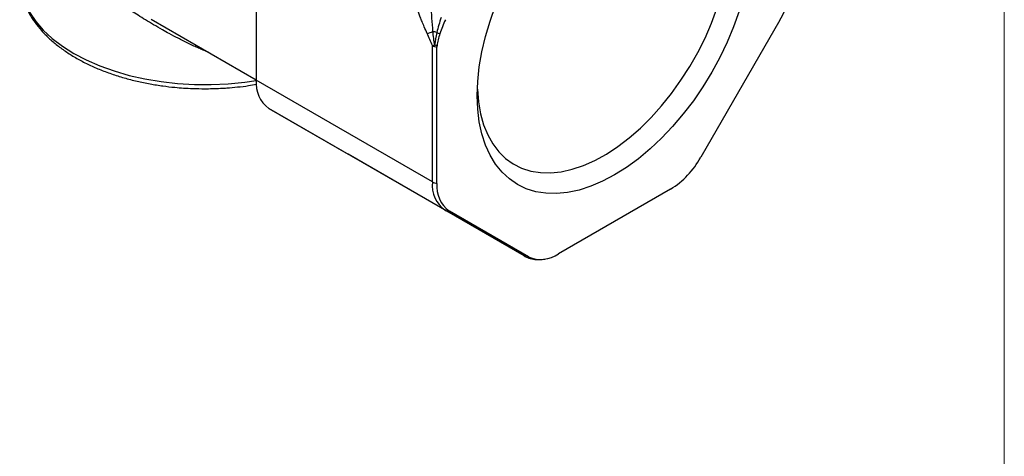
# Model space of a CAD drawing. Header units: inches. Extents: x 0 to 22, y 0 to 17.
# Tile 12 of 15: x 18.9 to 22, y 10.9 to 12.3. Entities that reach past the tile are written whole.
import ezdxf

# ---------------------------------------------------------------- set-up
doc = ezdxf.new("R2010")
doc.units = ezdxf.units.IN
doc.header["$LTSCALE"] = 2
doc.header["$MEASUREMENT"] = 0
doc.linetypes.add('SLD-Solid', pattern=[0])
doc.layers.add('SLD-DEFPOINTS', color=7, linetype='Continuous')

# ---------------------------------------------------------------- blocks, each defined once
blk = doc.blocks.new('Block2')
at = {"color": 7, "linetype": 'SLD-Solid', "lineweight": 18}
blk.add_line((22.0002, 0.0002), (22.0002, 17.0002), dxfattribs=at)

msp = doc.modelspace()

# ---------------------------------------------------------------- linework, layer by layer
for p, q in [((19.6107, 12.5826), (19.6107, 12.0887)), ((19.2754, 12.2838), (19.6107, 12.0902)), ((21.2831, 12.2801), (21.0305, 11.8425)), ((20.1736, 11.7638), (20.1736, 12.1991)), ((20.188, 11.7591), (20.188, 12.1944)), ((20.1736, 11.7638), (19.6107, 12.0887)), ((20.2144, 11.6736), (19.6515, 11.9986)), ((19.6515, 11.9986), (19.9042, 11.8526)), ((20.467, 11.5277), (19.9042, 11.8526)), ((20.9342, 11.7408), (20.5769, 11.5346)), ((20.467, 11.5277), (20.2144, 11.6736)), ((20.4806, 11.525), (20.2279, 11.6709))]:
    msp.add_line(p, q)
at = {"flags": 128}
for points in [[(18.8555, 12.4099), (18.8564, 12.3966), (18.8618, 12.3657), (18.8721, 12.3351), (18.8871, 12.3053), (18.9068, 12.2763), (18.931, 12.2485), (18.9595, 12.2221), (18.9921, 12.1973), (19.0284, 12.1743), (19.0682, 12.1534), (19.1112, 12.1346), (19.1569, 12.1181), (19.2051, 12.1041), (19.2552, 12.0928), (19.307, 12.0841), (19.3599, 12.0781), (19.4135, 12.075), (19.4674, 12.0747), (19.5211, 12.0773), (19.5741, 12.0826), (19.6107, 12.088)], [(21.1532, 12.3085), (21.1355, 12.259), (21.1149, 12.2099), (21.0916, 12.1614), (21.0658, 12.1139), (21.0376, 12.0677), (21.0072, 12.0233), (20.9749, 11.9809), (20.941, 11.9409), (20.9056, 11.9035), (20.8691, 11.8692), (20.8317, 11.838), (20.7938, 11.8104), (20.7555, 11.7864), (20.7173, 11.7662), (20.6793, 11.7501), (20.642, 11.7381), (20.6055, 11.7303), (20.5701, 11.7268), (20.5361, 11.7276), (20.5039, 11.7327), (20.4735, 11.7421), (20.4453, 11.7557), (20.4194, 11.7733), (20.3961, 11.7949), (20.3755, 11.8203), (20.3579, 11.8493), (20.3432, 11.8817), (20.3317, 11.9172), (20.3234, 11.9556), (20.3184, 11.9965), (20.3168, 12.0397), (20.3184, 12.0849), (20.3234, 12.1316), (20.3317, 12.1795), (20.3432, 12.2283), (20.3579, 12.2776), (20.3755, 12.327)], [(20.3171, 12.0608), (20.3172, 12.0596), (20.3205, 12.0193), (20.3272, 11.9814), (20.3371, 11.9463), (20.3502, 11.9142), (20.3663, 11.8855), (20.3854, 11.8603), (20.4072, 11.8388), (20.4317, 11.8213), (20.4585, 11.8078), (20.4875, 11.7986), (20.5185, 11.7936), (20.5511, 11.7929), (20.5851, 11.7965), (20.6202, 11.8044), (20.6562, 11.8165), (20.6926, 11.8328), (20.7294, 11.853), (20.766, 11.8771), (20.8022, 11.9047), (20.8378, 11.9358), (20.8724, 11.9699), (20.9058, 12.007), (20.9376, 12.0465), (20.9676, 12.0883), (20.9955, 12.1319), (21.0212, 12.1771), (21.0444, 12.2233), (21.0648, 12.2704), (21.0825, 12.3177)]]:
    msp.add_lwpolyline(points, dxfattribs=at)
for centre, radius, start, end in [((21.0454, 12.4238), 0.2778, 328.8563, 358.0435), ((20.1312, 12.3494), 0.1144, 282.884, 292.7679), ((20.1532, 12.126), 0.12, 73.2765, 79.3287), ((20.2285, 12.3262), 0.0945, 244.483, 250.8001), ((20.16, 12.2679), 0.0702, 281.1915, 287.1543), ((20.1932, 12.2348), 0.0407, 241.1723, 262.7024), ((19.7094, 12.079), 0.0991, 174.3796, 234.302), ((20.7872, 11.9765), 0.2778, 301.9547, 331.1444), ((20.2722, 11.7541), 0.0991, 174.3796, 234.302), ((20.1932, 11.7995), 0.0407, 241.1723, 262.7024), ((20.2844, 11.7496), 0.0969, 174.3796, 234.302), ((20.2252, 11.6927), 0.022, 240.499, 277.1133), ((20.4779, 11.5468), 0.022, 240.499, 277.1133), ((20.5205, 11.6133), 0.0968, 245.686, 305.6182)]:
    msp.add_arc(centre, radius, start, end)
for points, knots in [([(19.4597, 12.1774), (19.4581, 12.178), (19.4519, 12.1804), (19.441, 12.185), (19.4266, 12.1911), (19.4111, 12.1981), (19.3892, 12.2084), (19.363, 12.2214), (19.3353, 12.2361), (19.3091, 12.2506), (19.2836, 12.2653), (19.2577, 12.2808), (19.2342, 12.2953), (19.2083, 12.3115), (19.1797, 12.3298), (19.1478, 12.3503), (19.1111, 12.3739), (19.0703, 12.3997), (19.0422, 12.4164), (19.0284, 12.4245)], [0, 0, 0, 0, 0.010221, 0.040243, 0.071512, 0.104031, 0.142342, 0.215489, 0.277427, 0.326809, 0.390563, 0.449192, 0.502708, 0.551129, 0.62734, 0.701266, 0.774896, 0.889989, 1, 1, 1, 1]), ([(18.8559, 12.4093), (18.8562, 12.4014), (18.857, 12.383), (18.8632, 12.3554), (18.8732, 12.3266), (18.8868, 12.2992), (18.9039, 12.2726), (18.9245, 12.2471), (18.9484, 12.2227), (18.9753, 12.1996), (19.0052, 12.178), (19.0376, 12.158), (19.0725, 12.1397), (19.1095, 12.1232), (19.1483, 12.1086), (19.1886, 12.0959), (19.2299, 12.0852), (19.2714, 12.0766), (19.3119, 12.0702), (19.3476, 12.0661), (19.3797, 12.0635), (19.4112, 12.0618), (19.4337, 12.0615), (19.446, 12.0614)], [0, 0, 0, 0, 0.041224, 0.095355, 0.145498, 0.196014, 0.246882, 0.298025, 0.349339, 0.400725, 0.452099, 0.503396, 0.554553, 0.605528, 0.656259, 0.706642, 0.756481, 0.80535, 0.852131, 0.895098, 0.925702, 0.959313, 1, 1, 1, 1]), ([(20.1567, 12.2379), (20.1537, 12.2449), (20.1482, 12.2575), (20.141, 12.2748), (20.1352, 12.2893), (20.1304, 12.3021), (20.1276, 12.3101), (20.1263, 12.3139)], [0, 0, 0, 0, 0.276759, 0.499897, 0.683606, 0.850231, 1, 1, 1, 1]), ([(20.1755, 12.2439), (20.1741, 12.2581), (20.173, 12.2723), (20.1712, 12.3002), (20.1704, 12.3139), (20.1697, 12.3269)], [0, 0, 0, 0, 0.5, 0.5, 1, 1, 1, 1]), ([(20.1736, 12.1991), (20.1708, 12.2056), (20.1652, 12.2185), (20.1595, 12.2314), (20.1567, 12.2379)], [0, 0, 0, 0, 0.499999, 1, 1, 1, 1]), ([(20.1884, 12.1986), (20.1871, 12.1989), (20.1844, 12.1995), (20.182, 12.2004), (20.1807, 12.2009)], [0, 0, 0, 0, 0.470176, 1, 1, 1, 1]), ([(19.446, 12.0614), (19.463, 12.0616), (19.4869, 12.062), (19.522, 12.0642), (19.5518, 12.0668), (19.5836, 12.0707), (19.6038, 12.0742), (19.6126, 12.0757)], [0, 0, 0, 0, 0.302219, 0.424328, 0.626699, 0.836135, 1, 1, 1, 1]), ([(20.4677, 11.5279), (20.4708, 11.5261), (20.4795, 11.5209), (20.4956, 11.5168), (20.5144, 11.5151), (20.5268, 11.5169), (20.5327, 11.5177)], [0, 0, 0, 0, 0.159754, 0.460367, 0.741419, 1, 1, 1, 1])]:
    msp.add_open_spline(points, degree=3, knots=knots)
for points in [[(20.2014, 12.289), (20.1963, 12.2734), (20.1916, 12.2572), (20.1878, 12.2409)], [(20.2153, 12.2818), (20.2083, 12.267), (20.2021, 12.252), (20.1974, 12.2369)], [(20.1807, 12.2009), (20.1786, 12.215), (20.1768, 12.2294), (20.1755, 12.2439)], [(20.1878, 12.2409), (20.1846, 12.2272), (20.1821, 12.2138), (20.1807, 12.2009)], [(20.1974, 12.2369), (20.1933, 12.224), (20.1902, 12.2111), (20.1884, 12.1986)], [(20.1884, 12.1986), (20.1881, 12.1971), (20.188, 12.1957), (20.188, 12.1944)]]:
    msp.add_open_spline(points, degree=3)

# ---------------------------------------------------------------- block references
at = {"layer": 'SLD-DEFPOINTS'}
msp.add_blockref('Block2', (0, 0), dxfattribs=at)

doc.saveas('drawing.dxf')
